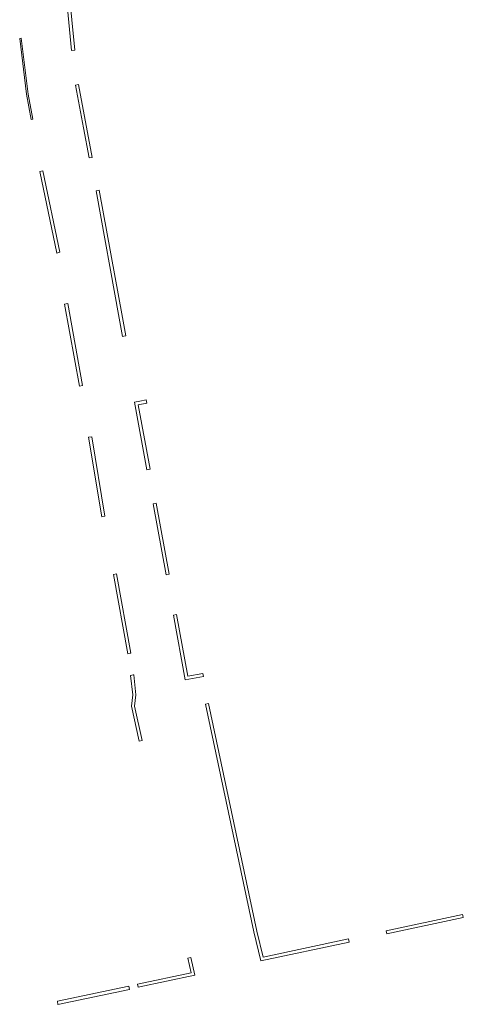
# Model space of a CAD drawing. Extents: x 211930 to 222589, y 569015 to 577578.
# Tile 61 of 95: x 221142 to 221213, y 574710 to 574867. Entities that reach past the tile are written whole.
import ezdxf

# ---------------------------------------------------------------- set-up
doc = ezdxf.new("R2010")
doc.units = 0
doc.layers.add('016 Alles planjaar 2023', color=72, linetype='Continuous', lineweight=20, true_color=0x1e90ff)

msp = doc.modelspace()

# ---------------------------------------------------------------- hatches: boundary and pattern name
at = {"layer": '016 Alles planjaar 2023', "true_color": 0x1e90ff}
h = msp.add_hatch(dxfattribs=at)
h.set_pattern_fill('DQ_CLEAR', color=72, style=0)
h.set_pattern_definition([])
h.paths.add_polyline_path([(221149.01, 574876.56), (221150.43, 574861.98), (221150.93, 574862.02), (221149.51, 574876.6), (221149.25, 574876.58), (221149.01, 574876.56)])
h = msp.add_hatch(dxfattribs=at)
h.set_pattern_fill('DQ_CLEAR', color=72, style=0)
h.set_pattern_definition([])
h.paths.add_polyline_path([(221142.39, 574863.93), (221142.13, 574863.88), (221143.2, 574854.98), (221143.98, 574850.95), (221144.23, 574851.02), (221143.46, 574854.97), (221142.39, 574863.93)])
h = msp.add_hatch(dxfattribs=at)
h.set_pattern_fill('DQ_CLEAR', color=72, style=0)
h.set_pattern_definition([])
h.paths.add_polyline_path([(221153.24, 574844.81), (221153.73, 574844.9), (221151.55, 574856.54), (221151.06, 574856.43), (221152.34, 574849.62), (221153.24, 574844.81)])
h = msp.add_hatch(dxfattribs=at)
h.set_pattern_fill('DQ_CLEAR', color=72, style=0)
h.set_pattern_definition([])
h.paths.add_polyline_path([(221145.34, 574842.63), (221148.08, 574829.62), (221148.57, 574829.73), (221145.83, 574842.74), (221145.34, 574842.63)])
h = msp.add_hatch(dxfattribs=at)
h.set_pattern_fill('DQ_CLEAR', color=72, style=0)
h.set_pattern_definition([])
h.paths.add_polyline_path([(221158.58, 574816.3), (221158.76, 574816.34), (221159.07, 574816.4), (221158.54, 574819.31), (221154.85, 574839.68), (221154.35, 574839.57), (221158.05, 574819.22), (221158.58, 574816.3)])
h = msp.add_hatch(dxfattribs=at)
h.set_pattern_fill('DQ_CLEAR', color=72, style=0)
h.set_pattern_definition([])
h.paths.add_polyline_path([(221149.82, 574821.57), (221149.3, 574821.46), (221151.67, 574808.35), (221152.18, 574808.47), (221149.82, 574821.57)])
h = msp.add_hatch(dxfattribs=at)
h.set_pattern_fill('DQ_CLEAR', color=72, style=0)
h.set_pattern_definition([])
h.paths.add_polyline_path([(221161.08, 574805.38), (221162.46, 574805.65), (221162.36, 574806.14), (221161.32, 574805.94), (221160.5, 574805.78), (221162.47, 574794.96), (221162.96, 574795.07), (221161.08, 574805.38)])
h = msp.add_hatch(dxfattribs=at)
h.set_pattern_fill('DQ_CLEAR', color=72, style=0)
h.set_pattern_definition([])
h.paths.add_polyline_path([(221153.15, 574800.19), (221155.26, 574787.47), (221155.73, 574787.58), (221153.66, 574800.27), (221153.15, 574800.19)])
h = msp.add_hatch(dxfattribs=at)
h.set_pattern_fill('DQ_CLEAR', color=72, style=0)
h.set_pattern_definition([])
h.paths.add_polyline_path([(221165.52, 574778.21), (221166.01, 574778.31), (221163.95, 574789.66), (221163.45, 574789.57), (221165.52, 574778.21)])
h = msp.add_hatch(dxfattribs=at)
h.set_pattern_fill('DQ_CLEAR', color=72, style=0)
h.set_pattern_definition([])
h.paths.add_polyline_path([(221157.11, 574778.27), (221159.4, 574765.61), (221159.77, 574765.69), (221159.89, 574765.72), (221157.6, 574778.38), (221157.11, 574778.27)])
h = msp.add_hatch(dxfattribs=at)
h.set_pattern_fill('DQ_CLEAR', color=72, style=0)
h.set_pattern_definition([])
h.paths.add_polyline_path([(221171.49, 574761.98), (221171.39, 574762.47), (221168.98, 574762.01), (221167.18, 574771.89), (221166.69, 574771.79), (221168.58, 574761.42), (221171.49, 574761.98)])
h = msp.add_hatch(dxfattribs=at)
h.set_pattern_fill('DQ_CLEAR', color=72, style=0)
h.set_pattern_definition([])
h.paths.add_polyline_path([(221161.72, 574751.75), (221160.5, 574757.24), (221160.7, 574759.02), (221160.35, 574762.23), (221160.26, 574762.21), (221159.85, 574762.12), (221160.19, 574759.02), (221159.99, 574757.22), (221161.23, 574751.64), (221161.72, 574751.75)])
h = msp.add_hatch(dxfattribs=at)
h.set_pattern_fill('DQ_CLEAR', color=72, style=0)
h.set_pattern_definition([])
h.paths.add_polyline_path([(221172.32, 574757.66), (221171.83, 574757.55), (221179.57, 574721.19), (221180.68, 574716.53), (221194.81, 574719.55), (221194.7, 574720.04), (221181.06, 574717.12), (221180.05, 574721.3), (221172.32, 574757.66)])
h = msp.add_hatch(dxfattribs=at)
h.set_pattern_fill('DQ_CLEAR', color=72, style=0)
h.set_pattern_definition([])
h.paths.add_polyline_path([(221212.92, 574723.94), (221200.71, 574721.33), (221200.82, 574720.84), (221213.03, 574723.45), (221212.96, 574723.79), (221212.92, 574723.94)])
h = msp.add_hatch(dxfattribs=at)
h.set_pattern_fill('DQ_CLEAR', color=72, style=0)
h.set_pattern_definition([])
h.paths.add_polyline_path([(221170.14, 574714.26), (221169.47, 574717.07), (221168.99, 574716.95), (221169.54, 574714.64), (221160.95, 574712.83), (221161.06, 574712.35), (221170.14, 574714.26)])
h = msp.add_hatch(dxfattribs=at)
h.set_pattern_fill('DQ_CLEAR', color=72, style=0)
h.set_pattern_definition([])
h.paths.add_polyline_path([(221159.56, 574712.48), (221148.15, 574710.09), (221148.25, 574709.6), (221159.67, 574711.99), (221159.56, 574712.48)])

# ---------------------------------------------------------------- linework, layer by layer
at = {"layer": '016 Alles planjaar 2023', "color": 14, "true_color": 0x004000}
for points in [[(221149.01, 574876.56), (221150.43, 574861.98), (221150.93, 574862.02), (221149.51, 574876.6), (221149.25, 574876.58), (221149.01, 574876.56)], [(221142.39, 574863.93), (221142.13, 574863.88), (221143.2, 574854.98), (221143.98, 574850.95), (221144.23, 574851.02), (221143.46, 574854.97), (221142.39, 574863.93)], [(221153.24, 574844.81), (221153.73, 574844.9), (221151.55, 574856.54), (221151.06, 574856.43), (221152.34, 574849.62), (221153.24, 574844.81)], [(221145.34, 574842.63), (221148.08, 574829.62), (221148.57, 574829.73), (221145.83, 574842.74), (221145.34, 574842.63)], [(221158.58, 574816.3), (221158.76, 574816.34), (221159.07, 574816.4), (221158.54, 574819.31), (221154.85, 574839.68), (221154.35, 574839.57), (221158.05, 574819.22), (221158.58, 574816.3)], [(221149.82, 574821.57), (221149.3, 574821.46), (221151.67, 574808.35), (221152.18, 574808.47), (221149.82, 574821.57)], [(221161.08, 574805.38), (221162.46, 574805.65), (221162.36, 574806.14), (221161.32, 574805.94), (221160.5, 574805.78), (221162.47, 574794.96), (221162.96, 574795.07), (221161.08, 574805.38)], [(221153.15, 574800.19), (221155.26, 574787.47), (221155.73, 574787.58), (221153.66, 574800.27), (221153.15, 574800.19)], [(221165.52, 574778.21), (221166.01, 574778.31), (221163.95, 574789.66), (221163.45, 574789.57), (221165.52, 574778.21)], [(221157.11, 574778.27), (221159.4, 574765.61), (221159.77, 574765.69), (221159.89, 574765.72), (221157.6, 574778.38), (221157.11, 574778.27)], [(221171.49, 574761.98), (221171.39, 574762.47), (221168.98, 574762.01), (221167.18, 574771.89), (221166.69, 574771.79), (221168.58, 574761.42), (221171.49, 574761.98)], [(221161.72, 574751.75), (221160.5, 574757.24), (221160.7, 574759.02), (221160.35, 574762.23), (221160.26, 574762.21), (221159.85, 574762.12), (221160.19, 574759.02), (221159.99, 574757.22), (221161.23, 574751.64), (221161.72, 574751.75)], [(221172.32, 574757.66), (221171.83, 574757.55), (221179.57, 574721.19), (221180.68, 574716.53), (221194.81, 574719.55), (221194.7, 574720.04), (221181.06, 574717.12), (221180.05, 574721.3), (221172.32, 574757.66)], [(221212.92, 574723.94), (221200.71, 574721.33), (221200.82, 574720.84), (221213.03, 574723.45), (221212.96, 574723.79), (221212.92, 574723.94)], [(221170.14, 574714.26), (221169.47, 574717.07), (221168.99, 574716.95), (221169.54, 574714.64), (221160.95, 574712.83), (221161.06, 574712.35), (221170.14, 574714.26)], [(221159.56, 574712.48), (221148.15, 574710.09), (221148.25, 574709.6), (221159.67, 574711.99), (221159.56, 574712.48)]]:
    msp.add_lwpolyline(points, close=True, dxfattribs=at)

doc.saveas('drawing.dxf')
